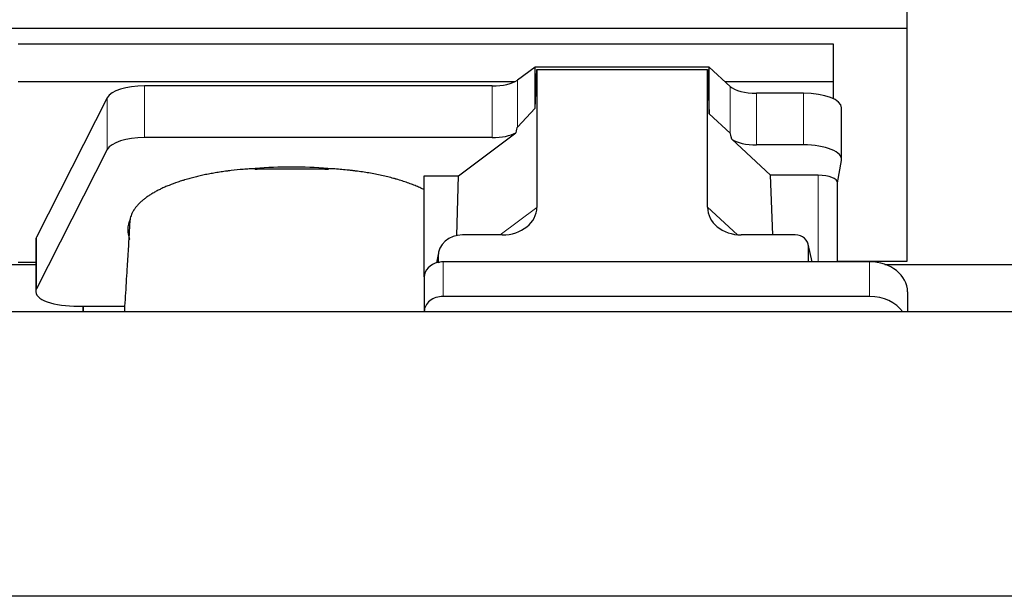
# Model space of a CAD drawing. Header units: inches. Extents: x 0 to 23760, y -13 to 16800.
# Tile 51 of 247: x 4624 to 5143, y 6931 to 7235. Entities that reach past the tile are written whole.
import ezdxf

# ---------------------------------------------------------------- set-up
doc = ezdxf.new("R2010")
doc.units = ezdxf.units.IN
doc.layers.add('1', color=7, linetype='Continuous', true_color=0xffffff)

msp = doc.modelspace()

# ---------------------------------------------------------------- linework, layer by layer
at = {"layer": '1', "color": 2, "linetype": 'Continuous', "lineweight": 25}
for p, q in [((5091.764, 7230.666), (5091.764, 7267.493)), ((4603.764, 7230.666), (5091.764, 7230.666)), ((5091.764, 7107.841), (5091.764, 7230.666)), ((4622.764, 7222.355), (5052.764, 7222.355)), ((5052.764, 7222.355), (5052.764, 7202.552)), ((4895.495, 7210.181), (4886.177, 7203.302)), ((4987.431, 7210.181), (4895.495, 7210.181)), ((4895.495, 7188.557), (4895.495, 7210.181)), ((4895.495, 7188.557), (4896.475, 7208.878)), ((4896.475, 7208.878), (4986.511, 7208.878)), ((4896.475, 7208.878), (4896.475, 7136.19)), ((4986.511, 7208.878), (4987.431, 7185.419)), ((4986.511, 7136.284), (4986.511, 7208.878)), ((4987.431, 7185.419), (4987.431, 7210.181)), ((4998.541, 7199.916), (4987.431, 7210.181)), ((4622.764, 7202.552), (4884.957, 7202.552)), ((4995.682, 7202.552), (5052.764, 7202.552)), ((5052.764, 7202.552), (5052.764, 7193.54)), ((4872.86, 7200.203), (4689.469, 7200.203)), ((5037.233, 7196.373), (5012.399, 7196.373)), ((4669.838, 7194.012), (4632.449, 7120.525)), ((4886.177, 7178.411), (4895.495, 7188.557)), ((4987.431, 7185.419), (4998.541, 7175.252)), ((5057.233, 7161.465), (5057.233, 7188.719)), ((4855.089, 7152.786), (4885.341, 7175.505)), ((4872.86, 7172.948), (4689.469, 7172.948)), ((4999.27, 7172.083), (5019.82, 7153.103)), ((4669.838, 7166.758), (4632.449, 7093.271)), ((5037.233, 7169.118), (5012.399, 7169.118)), ((5055.118, 7149.067), (5057.189, 7160.956)), ((4837.051, 7099.522), (4837.051, 7152.786)), ((4837.051, 7152.786), (4855.089, 7152.786)), ((4854.167, 7121.318), (4855.089, 7152.786)), ((5044.91, 7153.103), (5019.82, 7153.103)), ((5021.054, 7121.654), (5019.82, 7153.103)), ((5055.118, 7107.455), (5055.118, 7149.197)), ((4632.08, 7119.063), (4632.08, 7091.808)), ((4878.138, 7121.654), (4857.287, 7121.654)), ((5032.767, 7121.654), (5004.306, 7121.654)), ((4844.546, 7112.225), (4843.461, 7106.928)), ((5041.707, 7107.457), (5039.602, 7116.7)), ((5039.741, 7107.457), (5039.741, 7115.468)), ((4622.764, 7107.284), (4632.083, 7107.284)), ((4844.336, 7110.158), (4844.336, 7106.861)), ((5072.051, 7107.457), (4847.051, 7107.457)), ((5055.118, 7107.841), (5091.764, 7107.841)), ((4520.145, 7106.101), (4632.079, 7106.101)), ((5080.145, 7106.101), (5192.079, 7106.101)), ((4837.051, 7099.523), (4837.051, 7081.262)), ((5092.051, 7091.589), (5092.051, 7081.06)), ((5072.051, 7089.196), (4847.051, 7089.196)), ((6717.062, 7081.06), (2436.104, 7081.06)), ((4652.08, 7084.155), (4657.101, 7084.155)), ((4657.101, 7084.155), (4678.976, 7084.155)), ((4657.101, 7084.155), (4657.101, 7081.059)), ((4657.101, 7081.059), (4657.101, 7084.154)), ((4837.051, 7081.262), (4837.051, 7081.059)), ((6946.604, 6931.061), (2436.104, 6931.061))]:
    msp.add_line(p, q, dxfattribs=at)
at = {"layer": '1', "color": 110, "linetype": 'Continuous', "lineweight": 13}
for p, q in [((4886.177, 7178.411), (4886.177, 7203.302)), ((4689.469, 7172.948), (4689.469, 7200.203)), ((4872.86, 7172.948), (4872.86, 7200.203)), ((4998.541, 7175.252), (4998.541, 7199.916)), ((5012.399, 7169.118), (5012.399, 7196.373)), ((5037.233, 7169.118), (5037.233, 7196.373)), ((4669.838, 7166.758), (4669.838, 7194.012)), ((5044.91, 7153.103), (5044.91, 7107.457)), ((4877.12, 7121.654), (4896.475, 7136.19)), ((4986.511, 7136.284), (5002.249, 7121.749)), ((4632.449, 7093.271), (4632.449, 7120.525)), ((5041.565, 7107.457), (5039.741, 7115.468)), ((4844.336, 7110.158), (4843.688, 7106.995)), ((4847.051, 7107.457), (4847.051, 7089.196)), ((5072.051, 7107.457), (5072.051, 7089.196))]:
    msp.add_line(p, q, dxfattribs=at)
at = {"layer": '1', "color": 2, "linetype": 'Continuous', "lineweight": 25}
for centre, major_axis, ratio, start_param, end_param in [((4872.86, 7205.943), (-15, 0), 0.3826834, 1.5707963, 2.6633841), ((4689.469, 7192.549), (20, 0), 0.3826834, 1.5707963, 2.9492947), ((5012.399, 7202.113), (-15, 0), 0.3826834, 0.392691, 1.5707963), ((5037.233, 7188.719), (20, 0), 0.3826834, 0.0000123, 1.5707963), ((4872.86, 7178.689), (-15, 0), 0.3826834, 1.5707963, 2.5536377), ((4872.86, 6832.178), (-13.469, -346.314), 0.0190642, 3.1640389, 3.2737854), ((5012.399, 6763.644), (13.933, -411.641), 0.0134983, 3.0163009, 3.1283751), ((4689.469, 7165.295), (20, 0), 0.3826834, 1.5707963, 2.9492947), ((5012.399, 7174.859), (-15, 0), 0.3826834, 0.5047652, 1.5707963), ((5037.233, 7161.465), (20, 0), 0.3826834, 6.216629, 7.8539816), ((4767.101, 7124.336), (86.5, 0), 0.3826834, 1.3483772, 1.7943795), ((5044.91, 7149.197), (10.208, 0), 0.3826834, 0.0000123, 1.5707963), ((4877.38, 7136.791), (19.053, -1.602), 0.7899984, 4.8184069, 6.3495024), ((5004.922, 7136.791), (-18.368, -1.548), 0.8197595, 6.2141926, 7.7515118), ((4767.101, 7124.336), (86.5, 0), 0.3826834, 2.9725041, 3.2916257), ((4652.08, 7119.063), (20, 0), 0.3826834, 2.9492947, 3.1416097), ((4857.376, 7110.079), (13.036, -0.373), 0.8874794, 1.60301, 3.1669686), ((5032.714, 7115.421), (-7.024, -0.222), 0.8867966, 3.1136042, 4.6768038), ((4847.051, 7099.523), (10, 0), 0.7933958, 1.8474697, 3.1415927), ((4847.051, 7086.664), (0, -20.985), 0.4765235, 3.3133452, 3.4165375), ((4847.051, 7099.523), (10, 0), 0.7933958, 1.5707963, 1.7425489), ((5072.051, 7091.589), (20, 0), 0.7933958, 0, 1.5707963), ((4652.08, 7091.808), (20, 0), 0.3826834, 2.9492947, 4.712389), ((4847.051, 7081.262), (10, 0), 0.7933958, 1.5707963, 3.1415927), ((5072.051, 7073.328), (20, 0), 0.7933958, 0.5089626, 1.5707963)]:
    msp.add_ellipse(centre, major_axis=major_axis, ratio=ratio, start_param=start_param, end_param=end_param, dxfattribs=at)
for points, knots in [([(4747.922, 7156.614), (4746.849, 7156.563), (4745.78, 7156.503), (4743.65, 7156.366), (4742.589, 7156.288), (4739.418, 7156.029), (4737.319, 7155.821), (4734.716, 7155.517), (4734.196, 7155.454), (4733.418, 7155.355), (4733.03, 7155.306), (4732.512, 7155.237), (4732.254, 7155.203), (4731.093, 7155.046), (4730.072, 7154.898), (4728.054, 7154.587), (4727.056, 7154.424), (4725.083, 7154.081), (4724.108, 7153.902), (4722.18, 7153.528), (4721.227, 7153.334), (4719.345, 7152.928), (4717.484, 7152.508), (4714.761, 7151.83), (4712.99, 7151.347), (4711.679, 7150.973), (4711.244, 7150.846), (4710.705, 7150.686), (4710.598, 7150.653), (4710.383, 7150.588), (4710.275, 7150.556), (4709.954, 7150.458), (4709.741, 7150.392), (4708.682, 7150.062), (4707.853, 7149.792), (4705.418, 7148.963), (4703.866, 7148.386), (4701.64, 7147.485), (4700.19, 7146.873), (4698.118, 7145.919), (4696.805, 7145.26), (4695.526, 7144.589), (4694.904, 7144.247), (4693.998, 7143.725), (4693.701, 7143.55), (4693.335, 7143.329), (4693.262, 7143.284), (4693.117, 7143.196), (4692.9, 7143.062), (4692.686, 7142.929), (4691.982, 7142.482), (4690.898, 7141.759), (4689.403, 7140.655), (4688.035, 7139.53), (4687.208, 7138.767), (4686.423, 7137.997), (4686.052, 7137.608), (4685.003, 7136.433), (4684.39, 7135.636), (4683.801, 7134.723), (4683.736, 7134.621), (4683.611, 7134.417), (4683.55, 7134.315), (4683.37, 7134.009), (4683.256, 7133.804), (4682.933, 7133.191), (4682.742, 7132.781), (4682.405, 7131.961), (4682.259, 7131.551), (4682.012, 7130.73), (4681.912, 7130.318), (4681.835, 7129.907)], [0, 0, 0, 0, 0.03125, 0.03125, 0.0625, 0.0625, 0.125, 0.125, 0.140625, 0.140625, 0.1484375, 0.1523438, 0.15625, 0.15625, 0.1875, 0.1875, 0.21875, 0.21875, 0.25, 0.25, 0.28125, 0.28125, 0.3125, 0.34375, 0.375, 0.375, 0.390625, 0.390625, 0.3945313, 0.3945313, 0.3984375, 0.3984375, 0.40625, 0.40625, 0.4375, 0.4375, 0.5, 0.5, 0.53125, 0.5625, 0.59375, 0.59375, 0.625, 0.625, 0.640625, 0.640625, 0.6445313, 0.6445313, 0.6484375, 0.65625, 0.65625, 0.6875, 0.71875, 0.75, 0.78125, 0.78125, 0.8125, 0.8125, 0.875, 0.875, 0.8828125, 0.8828125, 0.890625, 0.890625, 0.90625, 0.90625, 0.9375, 0.9375, 0.96875, 0.96875, 1, 1, 1, 1]), ([(4786.371, 7156.145), (4785.576, 7156.183), (4784.779, 7156.217), (4783.181, 7156.273), (4782.381, 7156.296), (4781.178, 7156.323), (4780.777, 7156.33), (4779.973, 7156.343), (4779.571, 7156.347), (4778.766, 7156.355), (4778.363, 7156.358), (4777.557, 7156.363), (4777.153, 7156.364), (4776.548, 7156.365), (4776.346, 7156.366), (4775.943, 7156.366), (4775.741, 7156.366), (4775.135, 7156.367), (4774.731, 7156.366), (4773.52, 7156.366), (4772.712, 7156.366), (4770.289, 7156.366), (4768.674, 7156.366), (4765.443, 7156.366), (4763.828, 7156.367), (4760.598, 7156.367), (4758.982, 7156.367), (4757.316, 7156.367), (4757.266, 7156.367), (4757.165, 7156.367), (4757.115, 7156.367), (4756.963, 7156.367), (4756.862, 7156.367), (4756.559, 7156.366), (4756.357, 7156.365), (4755.752, 7156.362), (4755.348, 7156.358), (4754.742, 7156.351), (4754.54, 7156.349), (4754.137, 7156.343), (4753.532, 7156.333), (4752.928, 7156.32), (4750.919, 7156.272), (4749.323, 7156.214), (4747.738, 7156.136)], [0, 0, 0, 0, 0.0625, 0.0625, 0.125, 0.125, 0.15625, 0.15625, 0.1875, 0.1875, 0.21875, 0.21875, 0.25, 0.25, 0.265625, 0.265625, 0.28125, 0.28125, 0.3125, 0.3125, 0.375, 0.375, 0.5, 0.5, 0.625, 0.625, 0.75, 0.75, 0.7539062, 0.7539062, 0.7578125, 0.7578125, 0.765625, 0.765625, 0.78125, 0.78125, 0.8125, 0.8125, 0.828125, 0.828125, 0.84375, 0.875, 0.875, 1, 1, 1, 1]), ([(4837.051, 7145.452), (4836.288, 7145.834), (4835.502, 7146.208), (4833.886, 7146.939), (4832.224, 7147.654), (4830.475, 7148.337), (4828.681, 7149.003), (4827.761, 7149.328), (4825.878, 7149.961), (4824.914, 7150.27), (4823.433, 7150.72), (4822.934, 7150.868), (4822.302, 7151.05), (4822.175, 7151.086), (4821.921, 7151.159), (4821.794, 7151.195), (4821.411, 7151.302), (4821.155, 7151.373), (4819.87, 7151.725), (4818.827, 7151.995), (4816.713, 7152.514), (4814.571, 7153.012), (4812.374, 7153.467), (4810.148, 7153.901), (4809.021, 7154.108), (4806.739, 7154.5), (4805.583, 7154.685), (4803.244, 7155.033), (4802.06, 7155.196), (4800.562, 7155.387), (4800.111, 7155.443), (4799.659, 7155.498), (4799.356, 7155.534), (4799.205, 7155.552), (4798.448, 7155.64), (4797.841, 7155.708), (4796.018, 7155.902), (4794.798, 7156.02), (4792.35, 7156.232), (4791.122, 7156.327), (4788.658, 7156.493), (4787.422, 7156.564), (4786.182, 7156.623)], [0, 0, 0, 0, 0.0625, 0.0625, 0.125, 0.1875, 0.1875, 0.25, 0.25, 0.3125, 0.3125, 0.34375, 0.34375, 0.3515625, 0.3515625, 0.359375, 0.359375, 0.375, 0.375, 0.4375, 0.4375, 0.5, 0.5625, 0.5625, 0.625, 0.625, 0.6875, 0.6875, 0.75, 0.75, 0.765625, 0.7734375, 0.7734375, 0.78125, 0.78125, 0.8125, 0.8125, 0.875, 0.875, 0.9375, 0.9375, 1, 1, 1, 1]), ([(4681.791, 7129.347), (4681.753, 7129.132), (4681.721, 7128.916), (4681.669, 7128.485), (4681.632, 7128.055), (4681.617, 7127.624), (4681.61, 7127.301), (4681.608, 7127.193), (4681.607, 7127.086)], [0, 0, 0, 0, 0.2858572, 0.2858572, 0.5717144, 0.8575716, 0.8575716, 1, 1, 1, 1]), ([(4681.604, 7127.093), (4681.553, 7126.194), (4681.311, 7121.981), (4680.847, 7114.22), (4680.27, 7104.89), (4679.74, 7096.496), (4679.299, 7089.381), (4678.979, 7084.234), (4678.807, 7081.471), (4678.782, 7081.057)], [0, 0, 0, 0, 0.0608544, 0.2843801, 0.516904, 0.6713145, 0.8238748, 0.9736375, 1, 1, 1, 1])]:
    msp.add_open_spline(points, degree=3, knots=knots, dxfattribs=at)
for points in [[(4747.738, 7156.136), (4747.8, 7156.296), (4747.861, 7156.455), (4747.922, 7156.614)], [(4786.182, 7156.623), (4786.244, 7156.463), (4786.307, 7156.304), (4786.371, 7156.145)], [(4681.835, 7129.907), (4681.82, 7129.72), (4681.806, 7129.534), (4681.791, 7129.347)], [(4681.543, 7119.003), (4681.553, 7119.131), (4681.563, 7119.26), (4681.573, 7119.388)]]:
    msp.add_open_spline(points, degree=3, dxfattribs=at)
msp.add_rational_spline([(4844.336, 7106.861), (4844.328, 7107.008), (4844.319, 7107.156)], [0.500000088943, 0.499999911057, 0.500000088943], degree=2, dxfattribs=at)

doc.saveas('drawing.dxf')
